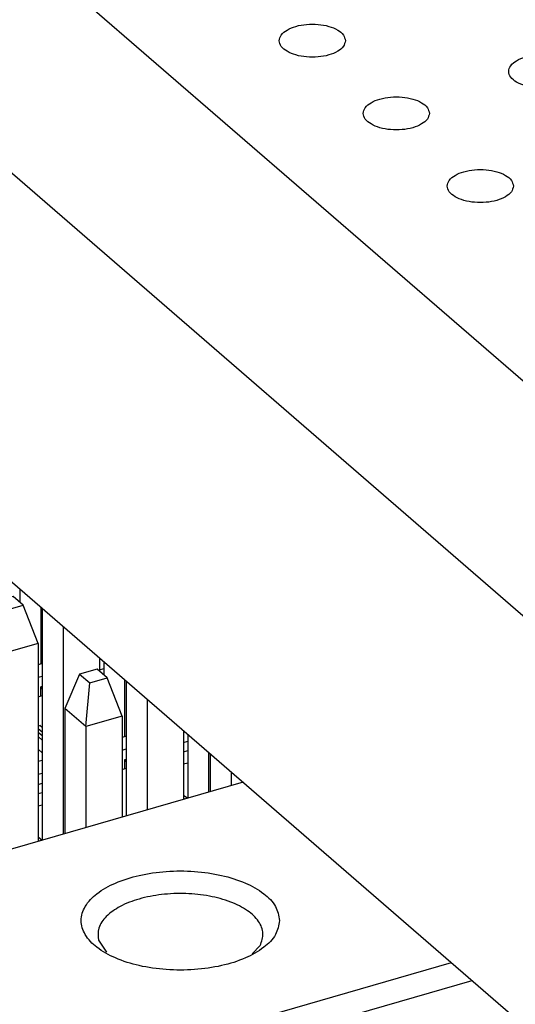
# Model space of a CAD drawing. Header units: inches. Extents: x 0 to 841, y 0 to 594.
# Tile 29 of 84: x 254.89 to 262.39, y 271.29 to 286.19. Entities that reach past the tile are written whole.
import ezdxf

# ---------------------------------------------------------------- set-up
doc = ezdxf.new("R2010")
doc.units = ezdxf.units.IN

# ---------------------------------------------------------------- blocks, each defined once
blk = doc.blocks.new('p35__16', base_point=(252.432, 260.79))
at = {"color": 7, "linetype": 'Continuous'}
blk.add_line((252.432, 279.708), (274.276, 260.79), dxfattribs=at)
blk = doc.blocks.new('1250-3783_3_1_1_2_1__17', base_point=(252.432, 260.79))
blk.add_blockref('p35__16', (252.432, 260.79))
blk = doc.blocks.new('E8021-26512__20', base_point=(215.448, 264.568))
at = {"color": 7, "linetype": 'Continuous'}
for p, q in [((219.839, 317.67), (273.069, 271.572)), ((219.839, 314.119), (273.069, 268.021))]:
    blk.add_line(p, q, dxfattribs=at)
for points in [[(259.819, 285.87), (259.811, 285.9), (259.795, 285.968), (259.694, 286.041), (259.564, 286.094), (259.403, 286.121), (259.234, 286.121), (259.074, 286.094), (258.942, 286.041), (258.847, 285.968), (258.806, 285.87), (258.847, 285.771), (258.942, 285.699), (259.074, 285.646), (259.234, 285.619), (259.403, 285.619), (259.564, 285.646), (259.694, 285.699), (259.795, 285.771), (259.811, 285.84), (259.819, 285.87)], [(263.288, 285.405), (263.281, 285.435), (263.265, 285.504), (263.164, 285.576), (263.034, 285.629), (262.873, 285.656), (262.704, 285.656), (262.544, 285.629), (262.411, 285.576), (262.317, 285.504), (262.276, 285.405), (262.317, 285.306), (262.411, 285.234), (262.544, 285.181), (262.704, 285.154), (262.873, 285.154), (263.034, 285.181), (263.164, 285.234), (263.265, 285.306), (263.281, 285.375), (263.288, 285.405)], [(261.089, 284.77), (261.081, 284.8), (261.065, 284.869), (260.964, 284.941), (260.834, 284.994), (260.673, 285.021), (260.504, 285.021), (260.344, 284.994), (260.212, 284.941), (260.117, 284.869), (260.076, 284.77), (260.117, 284.671), (260.212, 284.599), (260.344, 284.546), (260.504, 284.519), (260.673, 284.519), (260.834, 284.546), (260.964, 284.599), (261.065, 284.671), (261.081, 284.74), (261.089, 284.77)], [(262.359, 283.67), (262.351, 283.7), (262.335, 283.769), (262.234, 283.841), (262.104, 283.894), (261.943, 283.921), (261.774, 283.921), (261.614, 283.894), (261.482, 283.841), (261.387, 283.769), (261.346, 283.67), (261.387, 283.572), (261.482, 283.499), (261.614, 283.446), (261.774, 283.419), (261.943, 283.419), (262.104, 283.446), (262.234, 283.499), (262.335, 283.572), (262.351, 283.64), (262.359, 283.67)]]:
    blk.add_open_spline(points, degree=3, knots=[0, 0, 0, 0, 0.090666, 0.205523, 0.349779, 0.515635, 0.689283, 0.855139, 0.999394, 1.114251, 1.204917, 1.295583, 1.410441, 1.554696, 1.720552, 1.8942, 2.060056, 2.204311, 2.319168, 2.409834, 2.409834, 2.409834, 2.409834], dxfattribs=at)
blk = doc.blocks.new('E8021-66412_MUXIP01', base_point=(215.448, 260.79))
for name, p in [('E8021-26512__20', (215.448, 264.568)), ('1250-3783_3_1_1_2_1__17', (252.432, 260.79))]:
    blk.add_blockref(name, p)
blk = doc.blocks.new('p32__99', base_point=(254.303, 273.504))
at = {"color": 7, "linetype": 'Continuous'}
for p, q in [((254.793, 277.462), (254.529, 277.386)), ((254.945, 277.33), (254.793, 277.462)), ((254.529, 277.386), (254.303, 276.866)), ((254.529, 277.386), (254.681, 277.254)), ((254.621, 276.591), (254.681, 277.254)), ((254.681, 277.254), (254.945, 277.33)), ((255.171, 276.75), (254.945, 277.33)), ((254.303, 276.866), (254.303, 273.504)), ((254.621, 276.591), (254.303, 276.866)), ((255.171, 276.75), (254.621, 276.591)), ((255.171, 276.75), (255.171, 273.755)), ((254.621, 276.591), (254.621, 273.596))]:
    blk.add_line(p, q, dxfattribs=at)
blk = doc.blocks.new('p34__100', base_point=(255.573, 273.871))
at = {"color": 7, "linetype": 'Continuous'}
for p, q in [((256.063, 276.362), (255.799, 276.286)), ((256.215, 276.23), (256.063, 276.362)), ((255.799, 276.286), (255.573, 275.766)), ((255.799, 276.286), (255.951, 276.154)), ((255.951, 276.154), (256.215, 276.23)), ((256.441, 275.65), (256.215, 276.23)), ((255.891, 275.491), (255.951, 276.154)), ((255.573, 275.766), (255.573, 273.871)), ((255.891, 275.491), (255.573, 275.766)), ((256.441, 275.65), (255.891, 275.491)), ((256.441, 275.65), (256.441, 274.121)), ((255.891, 275.491), (255.891, 273.963))]:
    blk.add_line(p, q, dxfattribs=at)
blk = doc.blocks.new('PHT-117-01-X-D_6', base_point=(232.062, 271.88))
for name, p in [('p32__99', (254.303, 273.504)), ('p34__100', (255.573, 273.871))]:
    blk.add_blockref(name, p)
blk = doc.blocks.new('p35__101', base_point=(236.461, 273.76))
at = {"color": 7, "linetype": 'Continuous'}
for p, q in [((256.1, 276.505), (256.123, 276.512)), ((255.233, 276.445), (255.171, 276.427)), ((256.1, 276.351), (256.163, 276.369)), ((255.171, 276.237), (255.233, 276.255)), ((255.213, 276.095), (255.233, 276.101)), ((255.213, 275.956), (255.213, 276.095)), ((255.213, 276.095), (255.233, 276.055)), ((255.171, 275.943), (255.233, 275.961)), ((255.171, 275.5), (255.196, 275.507)), ((255.171, 275.465), (255.233, 275.411)), ((255.171, 275.465), (255.233, 275.411)), ((255.233, 275.476), (255.196, 275.507)), ((255.233, 275.35), (255.171, 275.404)), ((255.171, 275.341), (255.233, 275.287)), ((255.171, 275.341), (255.233, 275.287)), ((256.503, 275.346), (256.441, 275.328)), ((257.37, 275.405), (257.393, 275.412)), ((257.37, 275.251), (257.433, 275.269)), ((255.233, 275.095), (255.171, 275.149)), ((256.441, 275.137), (256.503, 275.155)), ((257.37, 275.112), (257.433, 275.13)), ((255.233, 274.979), (255.171, 274.961)), ((256.483, 274.995), (256.503, 275.001)), ((256.483, 274.995), (256.503, 274.955)), ((256.483, 274.856), (256.483, 274.995)), ((257.433, 274.939), (257.37, 274.921)), ((255.171, 274.77), (255.233, 274.788)), ((256.441, 274.844), (256.503, 274.862)), ((255.171, 274.616), (255.233, 274.634)), ((255.171, 274.477), (255.233, 274.495)), ((257.37, 274.456), (257.433, 274.408)), ((255.233, 274.304), (255.171, 274.286)), ((257.37, 274.412), (257.39, 274.395)), ((255.171, 273.821), (255.233, 273.773)), ((255.171, 273.777), (255.19, 273.76))]:
    blk.add_line(p, q, dxfattribs=at)
blk = doc.blocks.new('p28__121', base_point=(256.163, 275.339))
at = {"color": 7, "linetype": 'Continuous'}
for p, q in [((256.163, 276.477), (256.163, 276.276)), ((256.48, 276.202), (256.48, 275.339))]:
    blk.add_line(p, q, dxfattribs=at)
blk = doc.blocks.new('p26__129', base_point=(254.893, 276.439))
at = {"color": 7, "linetype": 'Continuous'}
for p, q in [((254.893, 277.577), (254.893, 277.376)), ((255.21, 277.302), (255.21, 276.439))]:
    blk.add_line(p, q, dxfattribs=at)
blk = doc.blocks.new('p29__130', base_point=(255.233, 273.773))
at = {"color": 7, "linetype": 'Continuous'}
for p, q in [((255.233, 277.282), (255.233, 273.773)), ((255.551, 277.007), (255.551, 273.864)), ((256.1, 276.531), (256.1, 276.33))]:
    blk.add_line(p, q, dxfattribs=at)
blk = doc.blocks.new('p31__131', base_point=(256.503, 274.139))
at = {"color": 7, "linetype": 'Continuous'}
for p, q in [((256.503, 276.182), (256.503, 274.139)), ((256.821, 275.907), (256.821, 274.231)), ((257.37, 275.431), (257.37, 274.39))]:
    blk.add_line(p, q, dxfattribs=at)
blk = doc.blocks.new('p30__132', base_point=(257.433, 274.408))
at = {"color": 7, "linetype": 'Continuous'}
for p, q in [((257.433, 275.377), (257.433, 274.408)), ((257.75, 275.102), (257.75, 274.499))]:
    blk.add_line(p, q, dxfattribs=at)
blk = doc.blocks.new('p33__133', base_point=(257.773, 274.506))
at = {"color": 7, "linetype": 'Continuous'}
for p, q in [((257.773, 275.082), (257.773, 274.506)), ((258.091, 274.807), (258.091, 274.598))]:
    blk.add_line(p, q, dxfattribs=at)
blk = doc.blocks.new('PHT-117-01-X-D_7__134', base_point=(236.461, 273.76))
for name, p in [('p35__101', (236.461, 273.76)), ('p26__129', (254.893, 276.439)), ('p29__130', (255.233, 273.773)), ('p28__121', (256.163, 275.339)), ('p31__131', (256.503, 274.139)), ('p30__132', (257.433, 274.408)), ('p33__133', (257.773, 274.506))]:
    blk.add_blockref(name, p)
blk = doc.blocks.new('pcb_connector', base_point=(226.454, 245.42))
for name, p in [('PHT-117-01-X-D_6', (232.062, 271.88)), ('PHT-117-01-X-D_7__134', (236.461, 273.76))]:
    blk.add_blockref(name, p)
blk = doc.blocks.new('E8021-24170', base_point=(48.856, 135.123))
at = {"color": 7, "linetype": 'Continuous'}
for p, q in [((258.272, 274.65), (247.521, 271.546)), ((256.083, 272.259), (256.206, 272.078)), ((258.407, 272.054), (258.53, 272.179)), ((250.671, 268.818), (261.422, 271.922)), ((250.983, 268.548), (261.735, 271.651))]:
    blk.add_line(p, q, dxfattribs=at)
for points, knots in [([(258.823, 272.557), (258.809, 272.631), (258.778, 272.792), (258.574, 272.987), (258.294, 273.142), (257.936, 273.252), (257.533, 273.31), (257.113, 273.31), (256.709, 273.252), (256.353, 273.142), (256.069, 272.987), (255.875, 272.792), (255.799, 272.557), (255.875, 272.322), (256.069, 272.128), (256.353, 271.972), (256.709, 271.862), (257.113, 271.805), (257.533, 271.805), (257.936, 271.862), (258.294, 271.972), (258.574, 272.128), (258.778, 272.322), (258.809, 272.484), (258.823, 272.557)], [0, 0, 0, 0, 0.219862, 0.48285, 0.805647, 1.182902, 1.596944, 2.023888, 2.43793, 2.815186, 3.137982, 3.400971, 3.620832, 3.840694, 4.103682, 4.426479, 4.803735, 5.217776, 5.644721, 6.058762, 6.436018, 6.758815, 7.021803, 7.241665, 7.241665, 7.241665, 7.241665]), ([(258.53, 272.179), (258.552, 272.24), (258.596, 272.362), (258.51, 272.565), (258.331, 272.725), (258.073, 272.852), (257.755, 272.936), (257.403, 272.973), (257.044, 272.959), (256.708, 272.895), (256.42, 272.786), (256.206, 272.64), (256.068, 272.456), (256.078, 272.322), (256.083, 272.259)], [0, 0, 0, 0, 0.186972, 0.379, 0.6129, 0.900041, 1.232829, 1.593473, 1.95938, 2.30713, 2.616257, 2.873795, 3.081362, 3.264849, 3.264849, 3.264849, 3.264849])]:
    blk.add_open_spline(points, degree=3, knots=knots, dxfattribs=at)
blk = doc.blocks.new('E8021-64170', base_point=(48.856, 135.123))
blk.add_blockref('E8021-24170', (48.856, 135.123))
blk = doc.blocks.new('E8021-96570__289', base_point=(48.856, 135.123))
for name, p in [('E8021-64170', (48.856, 135.123)), ('E8021-66412_MUXIP01', (215.448, 260.79)), ('pcb_connector', (226.454, 245.42))]:
    blk.add_blockref(name, p)
blk = doc.blocks.new('Gen1', base_point=(425.6, 319.556))
blk.add_blockref('E8021-96570__289', (48.856, 135.123))

msp = doc.modelspace()

# ---------------------------------------------------------------- block references
msp.add_blockref('Gen1', (425.6, 319.556))

doc.saveas('drawing.dxf')
